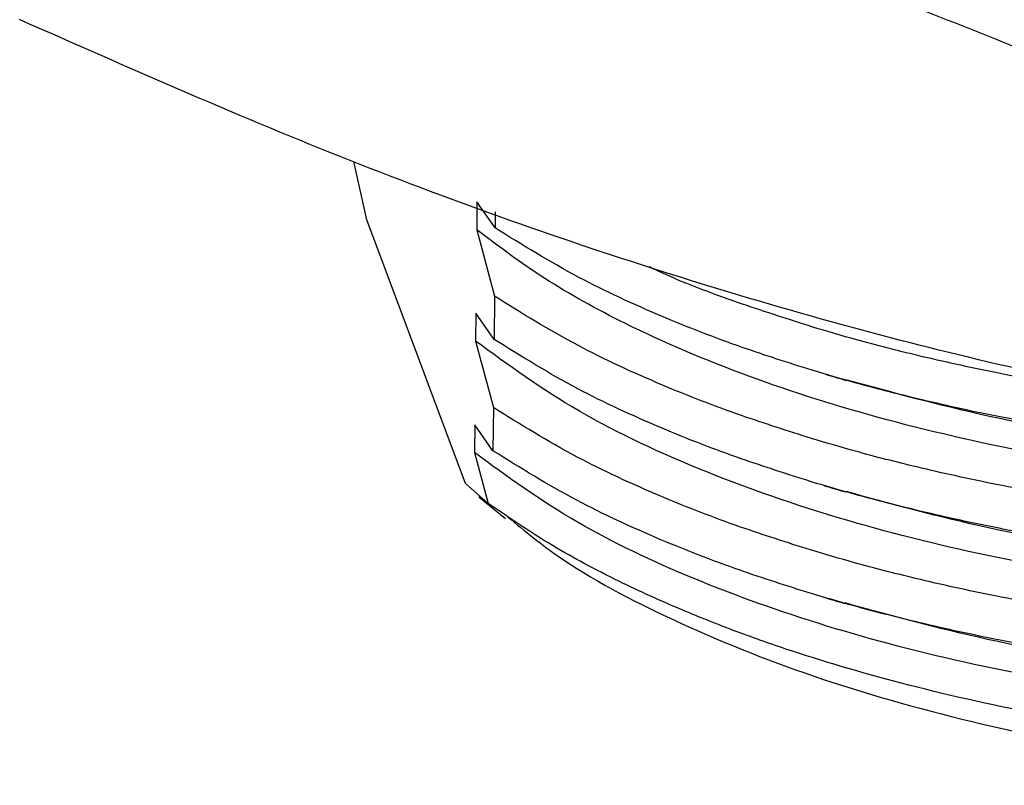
# Paper-space layout 'Sheet2' of a CAD drawing. Header units: millimetres. Extents: x 15 to 415, y 5 to 473.
# Tile 2 of 30: x 48 to 60, y 41 to 50. Entities that reach past the tile are written whole.
import ezdxf

# ---------------------------------------------------------------- set-up
doc = ezdxf.new("R2010")
doc.units = ezdxf.units.MM

psp = doc.layouts.new('Sheet2')

# ---------------------------------------------------------------- linework, layer by layer
at = {"color": 7, "linetype": 'Continuous', "lineweight": 25}
for p, q in [((52.253, 47.495), (52.094, 48.205)), ((53.587, 47.715), (53.584, 47.377)), ((53.806, 47.399), (53.587, 47.715)), ((53.447, 44.301), (52.253, 47.495)), ((53.808, 47.593), (53.806, 47.399)), ((53.584, 47.377), (53.799, 46.572)), ((53.799, 46.572), (53.794, 46.048)), ((53.574, 46.364), (53.571, 46.027)), ((53.794, 46.048), (53.574, 46.364)), ((53.571, 46.027), (53.786, 45.221)), ((53.786, 45.221), (53.781, 44.698)), ((53.562, 45.014), (53.559, 44.676)), ((53.781, 44.698), (53.562, 45.014)), ((53.559, 44.676), (53.725, 44.058)), ((53.725, 44.058), (53.447, 44.301)), ((53.608, 44.14), (53.933, 43.879))]:
    psp.add_line(p, q, dxfattribs=at)
for points, knots in [([(48.076, 53.048), (49.35, 52.798), (51.897, 52.298), (55.76, 51.215), (59.642, 49.835), (62.226, 48.695), (63.518, 48.124)], [0, 0, 0, 0, 0.247965, 0.495868, 0.747902, 1, 1, 1, 1]), ([(63.489, 44.997), (62.215, 45.247), (59.667, 45.747), (55.804, 46.831), (51.923, 48.21), (49.339, 49.351), (48.046, 49.922)], [0, 0, 0, 0, 0.247965, 0.495868, 0.747902, 1, 1, 1, 1]), ([(79.951, 47.524), (79.865, 47.419), (79.692, 47.21), (79.419, 46.947), (79.151, 46.71), (78.889, 46.498), (78.584, 46.273), (78.258, 46.054), (77.914, 45.841), (77.55, 45.634), (77.136, 45.416), (76.642, 45.179), (76.032, 44.916), (75.305, 44.638), (74.549, 44.387), (73.832, 44.179), (73.226, 44.022), (72.692, 43.897), (72.188, 43.789), (71.754, 43.705), (71.436, 43.649), (71.135, 43.598), (70.78, 43.541), (70.294, 43.472), (69.803, 43.411), (69.307, 43.357), (68.808, 43.31), (68.306, 43.271), (67.381, 43.213), (66.023, 43.175), (64.478, 43.213), (63.212, 43.298), (62.244, 43.394), (61.369, 43.507), (60.587, 43.631), (59.77, 43.783), (58.969, 43.959), (58.228, 44.149), (57.814, 44.271), (57.637, 44.323)], [0, 0, 0, 0, 0.027563, 0.055347, 0.071831, 0.09363, 0.115428, 0.137227, 0.159025, 0.180824, 0.202623, 0.229917, 0.261243, 0.296599, 0.335987, 0.365502, 0.391375, 0.413604, 0.432191, 0.453238, 0.466088, 0.4701, 0.488946, 0.507792, 0.526637, 0.545483, 0.564328, 0.583174, 0.60202, 0.667943, 0.733866, 0.773691, 0.810581, 0.844536, 0.875555, 0.903638, 0.943913, 0.976034, 1, 1, 1, 1]), ([(77.822, 46.927), (77.758, 46.88), (77.329, 46.564), (76.266, 46.055), (74.661, 45.419), (72.827, 44.903), (70.857, 44.515), (68.801, 44.264), (66.69, 44.149), (64.553, 44.17), (62.436, 44.332), (60.41, 44.63), (58.537, 45.052), (56.838, 45.588), (55.467, 46.175), (54.375, 46.778), (53.848, 47.177), (53.584, 47.377)], [0, 0, 0, 0, 0.012672, 0.084917, 0.158433, 0.2324, 0.30597, 0.37832, 0.450217, 0.523517, 0.597457, 0.67119, 0.743881, 0.815591, 0.888633, 0.944262, 1, 1, 1, 1]), ([(57.65, 45.673), (57.364, 45.764), (56.731, 45.965), (55.776, 46.338), (54.746, 46.814), (54.134, 47.195), (53.806, 47.399)], [0, 0, 0, 0, 0.19055, 0.420742, 0.690564, 1, 1, 1, 1]), ([(80.437, 47.413), (80.255, 47.125), (79.902, 46.57), (79.26, 45.97), (78.76, 45.58), (78.456, 45.363), (78.142, 45.158), (77.821, 44.964), (77.494, 44.781), (77.162, 44.608), (76.763, 44.413), (76.221, 44.17), (75.445, 43.863), (74.484, 43.538), (73.468, 43.253), (72.559, 43.04), (71.839, 42.895), (71.267, 42.793), (70.696, 42.702), (70.02, 42.609), (69.162, 42.513), (68.272, 42.439), (67.425, 42.393), (66.668, 42.369), (65.91, 42.361), (65.093, 42.371), (63.951, 42.414), (62.589, 42.52), (61.129, 42.708), (59.924, 42.921), (58.961, 43.132), (58.22, 43.322), (57.806, 43.444), (57.63, 43.496)], [0, 0, 0, 0, 0.069673, 0.134398, 0.154885, 0.17482, 0.194205, 0.213039, 0.231322, 0.249055, 0.266415, 0.293136, 0.329215, 0.37465, 0.418624, 0.454333, 0.481773, 0.500942, 0.51857, 0.545027, 0.574733, 0.610924, 0.639489, 0.663825, 0.690256, 0.718782, 0.749405, 0.810358, 0.863641, 0.909248, 0.947179, 0.97743, 1, 1, 1, 1]), ([(79.226, 47.316), (79.172, 47.263), (79.038, 47.129), (78.77, 46.931), (78.469, 46.714), (78.155, 46.509), (77.834, 46.315), (77.507, 46.131), (77.175, 45.958), (76.775, 45.764), (76.233, 45.521), (75.458, 45.213), (74.497, 44.889), (73.481, 44.604), (72.571, 44.39), (71.852, 44.245), (71.279, 44.144), (70.709, 44.053), (70.033, 43.959), (69.175, 43.863), (68.285, 43.79), (67.438, 43.743), (66.681, 43.719), (65.923, 43.711), (65.106, 43.722), (63.964, 43.765), (62.602, 43.871), (61.142, 44.059), (59.937, 44.271), (58.974, 44.483), (58.233, 44.672), (57.819, 44.794), (57.642, 44.847)], [0, 0, 0, 0, 0.015542, 0.038842, 0.061515, 0.083561, 0.104981, 0.125775, 0.145942, 0.165686, 0.196076, 0.23711, 0.288783, 0.338796, 0.379407, 0.410615, 0.432417, 0.452464, 0.482555, 0.51634, 0.5575, 0.589987, 0.617664, 0.647725, 0.680168, 0.714995, 0.784319, 0.844917, 0.896787, 0.939926, 0.974331, 1, 1, 1, 1]), ([(79.549, 47.081), (79.513, 47.029), (79.263, 46.673), (78.564, 46.057), (77.395, 45.267), (75.956, 44.563), (74.285, 43.954), (72.421, 43.462), (70.43, 43.102), (68.361, 42.879), (66.242, 42.791), (64.104, 42.841), (61.999, 43.032), (60.002, 43.356), (58.099, 43.817), (56.341, 44.42), (54.757, 45.16), (53.967, 45.737), (53.571, 46.027)], [0, 0, 0, 0, 0.010969, 0.075703, 0.139213, 0.203438, 0.268644, 0.334096, 0.399045, 0.462778, 0.526687, 0.591735, 0.657198, 0.722324, 0.786384, 0.856461, 0.927969, 1, 1, 1, 1]), ([(57.655, 46.197), (57.37, 46.289), (56.74, 46.49), (56.077, 46.735), (55.733, 46.899), (55.677, 46.926)], [0, 0, 0, 0, 0.408945, 0.902969, 1, 1, 1, 1]), ([(80.433, 46.889), (80.314, 46.692), (80.103, 46.343), (79.719, 45.902), (79.407, 45.597), (79.138, 45.359), (78.876, 45.148), (78.571, 44.923), (78.246, 44.704), (77.901, 44.49), (77.538, 44.283), (77.124, 44.066), (76.63, 43.829), (76.02, 43.566), (75.292, 43.288), (74.536, 43.037), (73.819, 42.829), (73.213, 42.671), (72.679, 42.547), (72.176, 42.439), (71.741, 42.355), (71.423, 42.298), (71.122, 42.247), (70.767, 42.191), (70.281, 42.122), (69.79, 42.06), (69.295, 42.006), (68.796, 41.96), (68.293, 41.92), (67.368, 41.863), (66.01, 41.824), (64.465, 41.862), (63.199, 41.947), (62.231, 42.043), (61.357, 42.157), (60.574, 42.281), (59.757, 42.432), (58.956, 42.609), (58.215, 42.798), (57.801, 42.92), (57.625, 42.972)], [0, 0, 0, 0, 0.04744, 0.084244, 0.110409, 0.125932, 0.14646, 0.166988, 0.187516, 0.208044, 0.228572, 0.2491, 0.274804, 0.304303, 0.337599, 0.374691, 0.402486, 0.42685, 0.447784, 0.465287, 0.485108, 0.497209, 0.500987, 0.518734, 0.536481, 0.554229, 0.571976, 0.589723, 0.60747, 0.625217, 0.687298, 0.749378, 0.786882, 0.821622, 0.853598, 0.882809, 0.909255, 0.947182, 0.977431, 1, 1, 1, 1]), ([(77.168, 46.78), (77.006, 46.7), (76.653, 46.528), (76.045, 46.267), (75.318, 45.989), (74.562, 45.738), (73.844, 45.53), (73.238, 45.372), (72.705, 45.248), (72.201, 45.14), (71.766, 45.056), (71.448, 44.999), (71.147, 44.948), (70.793, 44.892), (70.307, 44.823), (69.816, 44.761), (69.32, 44.707), (68.821, 44.661), (68.319, 44.621), (67.394, 44.564), (66.036, 44.525), (64.491, 44.563), (63.225, 44.648), (62.257, 44.744), (61.382, 44.858), (60.6, 44.982), (59.783, 45.133), (58.982, 45.31), (58.241, 45.499), (57.827, 45.621), (57.65, 45.673)], [0, 0, 0, 0, 0.033569, 0.072882, 0.117254, 0.166683, 0.203724, 0.236194, 0.264091, 0.287417, 0.313831, 0.329957, 0.334992, 0.358643, 0.382293, 0.405944, 0.429595, 0.453245, 0.476896, 0.500547, 0.583278, 0.66601, 0.715989, 0.762285, 0.804898, 0.843826, 0.879069, 0.929613, 0.969924, 1, 1, 1, 1]), ([(57.642, 44.847), (57.356, 44.938), (56.723, 45.138), (55.768, 45.511), (54.738, 45.987), (54.126, 46.368), (53.799, 46.572)], [0, 0, 0, 0, 0.19055, 0.420742, 0.690564, 1, 1, 1, 1]), ([(61.979, 45.315), (61.682, 45.351), (60.967, 45.437), (59.951, 45.623), (58.986, 45.833), (58.245, 46.023), (57.832, 46.145), (57.655, 46.197)], [0, 0, 0, 0, 0.191745, 0.46208, 0.686908, 0.866218, 1, 1, 1, 1]), ([(57.637, 44.323), (57.351, 44.414), (56.718, 44.615), (55.764, 44.988), (54.733, 45.463), (54.121, 45.845), (53.794, 46.048)], [0, 0, 0, 0, 0.19055, 0.420742, 0.690564, 1, 1, 1, 1]), ([(79.591, 45.783), (79.588, 45.779), (79.379, 45.399), (78.557, 44.709), (77.215, 43.812), (75.619, 43.08), (73.906, 42.493), (72.01, 42.027), (70, 41.695), (67.918, 41.5), (65.793, 41.44), (63.656, 41.518), (61.567, 41.737), (59.6, 42.087), (57.794, 42.557), (56.178, 43.137), (54.705, 43.837), (53.953, 44.387), (53.559, 44.676)], [0, 0, 0, 0, 0.000975, 0.079008, 0.155491, 0.219723, 0.284786, 0.349943, 0.414446, 0.477723, 0.541671, 0.606611, 0.671812, 0.736525, 0.800038, 0.86367, 0.928449, 1, 1, 1, 1]), ([(57.81, 45.625), (57.853, 45.613), (57.938, 45.588), (58.024, 45.562), (58.066, 45.55)], [0, 0, 0, 0, 0.500003, 1, 1, 1, 1]), ([(73.55, 45.475), (73.27, 45.393), (72.362, 45.127), (70.656, 44.824), (68.505, 44.573), (66.289, 44.478), (64.053, 44.53), (61.861, 44.739), (59.83, 45.073), (58.638, 45.4), (58.073, 45.555)], [0, 0, 0, 0, 0.06099, 0.197654, 0.331797, 0.46594, 0.602604, 0.740129, 0.87679, 1, 1, 1, 1]), ([(57.63, 43.496), (57.343, 43.587), (56.71, 43.788), (55.756, 44.161), (54.725, 44.637), (54.113, 45.018), (53.786, 45.221)], [0, 0, 0, 0, 0.1905497, 0.4207423, 0.6905643, 1, 1, 1, 1]), ([(57.625, 42.972), (57.338, 43.063), (56.705, 43.264), (55.751, 43.637), (54.72, 44.113), (54.108, 44.494), (53.781, 44.698)], [0, 0, 0, 0, 0.19055, 0.420742, 0.690564, 1, 1, 1, 1]), ([(57.797, 44.275), (57.84, 44.262), (57.925, 44.237), (58.011, 44.212), (58.054, 44.199)], [0, 0, 0, 0, 0.500003, 1, 1, 1, 1]), ([(73.537, 44.124), (73.257, 44.042), (72.35, 43.776), (70.644, 43.474), (68.493, 43.223), (66.276, 43.128), (64.04, 43.18), (61.848, 43.389), (59.817, 43.723), (58.625, 44.049), (58.06, 44.204)], [0, 0, 0, 0, 0.06099, 0.197654, 0.331797, 0.46594, 0.602604, 0.740129, 0.87679, 1, 1, 1, 1]), ([(62.394, 41.202), (61.748, 41.291), (60.51, 41.462), (58.849, 41.835), (57.638, 42.186), (56.739, 42.5), (56.029, 42.781), (55.261, 43.131), (54.458, 43.557), (53.978, 43.885), (53.725, 44.058)], [0, 0, 0, 0, 0.181405, 0.348084, 0.500093, 0.572199, 0.658278, 0.758297, 0.872219, 1, 1, 1, 1]), ([(53.929, 43.924), (54.13, 43.756), (54.686, 43.294), (55.946, 42.628), (57.633, 41.945), (59.56, 41.393), (61.659, 40.982), (63.878, 40.723), (66.157, 40.624), (68.437, 40.686), (70.657, 40.909), (72.757, 41.286), (74.688, 41.807), (76.377, 42.462), (77.625, 43.097), (78.172, 43.54), (78.361, 43.694)], [0, 0, 0, 0, 0.043291, 0.11964, 0.195989, 0.272337, 0.348686, 0.425035, 0.501383, 0.577732, 0.654081, 0.730429, 0.806778, 0.883127, 0.959475, 1, 1, 1, 1]), ([(57.785, 42.924), (57.827, 42.912), (57.913, 42.887), (57.998, 42.861), (58.041, 42.849)], [0, 0, 0, 0, 0.500003, 1, 1, 1, 1]), ([(73.524, 42.774), (73.244, 42.692), (72.337, 42.426), (70.631, 42.123), (68.48, 41.872), (66.263, 41.777), (64.027, 41.829), (61.836, 42.038), (59.805, 42.372), (58.612, 42.699), (58.047, 42.854)], [0, 0, 0, 0, 0.06099, 0.197654, 0.331797, 0.46594, 0.602604, 0.740129, 0.87679, 1, 1, 1, 1])]:
    psp.add_open_spline(points, degree=3, knots=knots, dxfattribs=at)

doc.saveas('drawing.dxf')
